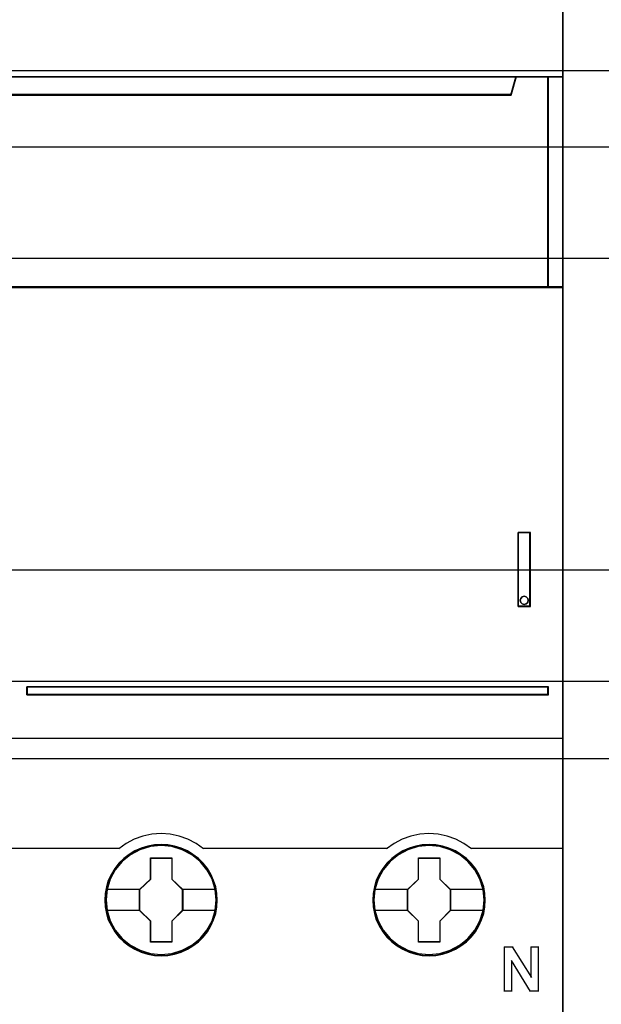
# Model space of a CAD drawing. Extents: x -631805 to -376315, y -40155 to 84873.
# Tile 95 of 256: x -614648 to -614257, y -33281 to -32619. Entities that reach past the tile are written whole.
import ezdxf

# ---------------------------------------------------------------- set-up
doc = ezdxf.new("R2010")
doc.units = 0
doc.header["$MEASUREMENT"] = 0
doc.layers.get('0').update_dxf_attribs({"color": 252})
for name, color, linetype in [('30', 7, 'Continuous'), ('45', 8, 'Continuous'), ('50', 7, 'Continuous')]:
    doc.layers.add(name, color=color, linetype=linetype)

# ---------------------------------------------------------------- blocks, each defined once
blk = doc.blocks.new('*U1048')
at = {"layer": '50', "color": 7}
blk.add_lwpolyline([(509.985212, -287.349254), (834.016113, -287.349254), (834.016113, -333.651915), (509.985212, -333.651915), (509.985212, -287.349254)], dxfattribs=at)
blk = doc.blocks.new('*U1049')
at = {"layer": '30', "color": 7}
blk.add_lwpolyline([(499.9802, -292.478694), (844.087401, -292.478694), (844.087401, -328.453624), (499.9802, -328.453624), (499.9802, -292.478694)], close=True, dxfattribs=at)
for points in [[(499.9802, -292.478694), (844.087401, -292.478694), (844.087401, -328.453624), (499.9802, -328.453624), (499.9802, -292.478694)], [(499.9802, -299.972919), (844.087401, -299.972919), (844.087401, -320.959398), (499.9802, -320.959398), (499.9802, -299.972919)]]:
    blk.add_lwpolyline(points, dxfattribs=at)
blk = doc.blocks.new('*U1050')
at = {"layer": '45', "color": 7}
for points in [[(582.040387, -268.997671), (509.961353, -268.997671), (509.961353, -351.066058), (582.040387, -351.066058), (582.040387, -268.997671)], [(582.016528, -269.021504), (509.982561, -269.021504), (509.982561, -351.044873), (582.016528, -351.044873), (582.016528, -269.021504)], [(578.541368, -288.956637), (513.461129, -288.956637), (513.137902, -287.770308), (509.961353, -287.770308), (509.961353, -301.951077), (510.70812, -301.951077), (510.70812, -301.322047), (510.70812, -300.648874), (510.70812, -297.503723), (513.065454, -297.266457), (515.422788, -297.100923), (517.785694, -297.018156), (520.154173, -297.018156), (522.51708, -297.100923), (524.874413, -297.266457), (527.231747, -297.503723), (527.231747, -300.648874), (527.231747, -301.322047), (527.231747, -301.951077), (527.978514, -301.951077), (581.043597, -301.951077), (581.043597, -287.770308), (578.864596, -287.770308), (578.541368, -288.956637)], [(513.457887, -288.999043), (578.541202, -288.999043), (578.864445, -287.770308), (513.134644, -287.770308), (513.457887, -288.999043)], [(580.995878, -287.770308), (580.995878, -301.951077), (582.040387, -301.951077), (582.040387, -287.770308), (580.995878, -287.770308)], [(578.996997, -323.395684), (579.840027, -323.395684), (579.840027, -318.411891), (578.996997, -318.411891), (578.996997, -323.395684)], [(579.179263, -322.850521), (579.270411, -322.748479), (579.416248, -322.712465), (579.549932, -322.748479), (579.647156, -322.850521), (579.683615, -322.982574), (579.647156, -323.120631), (579.549932, -323.210667), (579.416248, -323.252684), (579.270411, -323.210667), (579.179263, -323.120631), (579.142804, -322.982574), (579.179263, -322.850521)], [(545.978336, -328.795233), (545.978336, -329.330157), (581.043597, -329.330157), (581.043597, -328.795233), (545.978336, -328.795233)], [(558.782843, -343.150779), (558.760424, -342.702397), (558.687563, -342.254015), (558.536235, -341.822239), (558.356885, -341.40707), (558.121487, -341.019579), (557.841251, -340.670837), (557.510573, -340.349773), (557.146267, -340.072994), (556.776356, -339.829428), (556.344793, -339.646754), (555.91323, -339.519435), (555.459249, -339.436402), (555.005267, -339.414259), (554.551285, -339.436402), (554.108513, -339.519435), (553.660136, -339.646754), (553.245387, -339.829428), (552.858662, -340.072994), (552.499961, -340.349773), (552.163678, -340.670837), (551.900257, -341.019579), (551.659254, -341.40707), (551.457484, -341.822239), (551.339785, -342.254015), (551.25011, -342.702397), (551.222086, -343.150779), (551.25011, -343.599162), (551.339785, -344.036473), (551.457484, -344.468249), (551.659254, -344.877882), (551.900257, -345.270909), (552.163678, -345.630722), (552.499961, -345.951786), (552.858662, -346.228565), (553.245387, -346.455524), (553.660136, -346.638198), (554.108513, -346.776588), (554.551285, -346.865157), (555.005267, -346.8873), (555.459249, -346.865157), (555.91323, -346.776588), (556.344793, -346.638198), (556.776356, -346.455524), (557.146267, -346.228565), (557.510573, -345.951786), (557.841251, -345.630722), (558.121487, -345.270909), (558.356885, -344.877882), (558.536235, -344.468249), (558.687563, -344.036473), (558.760424, -343.599162), (558.782843, -343.150779)], [(558.782843, -343.150779), (558.760424, -342.702397), (558.687563, -342.254015), (558.536235, -341.822239), (558.356885, -341.40707), (558.121487, -341.019579), (557.841251, -340.670837), (557.510573, -340.349773), (557.146267, -340.072994), (556.776356, -339.829428), (556.344793, -339.646754), (555.91323, -339.519435), (555.459249, -339.436402), (555.005267, -339.414259), (554.551285, -339.436402), (554.108513, -339.519435), (553.660136, -339.646754), (553.245387, -339.829428), (552.858662, -340.072994), (552.499961, -340.349773), (552.163678, -340.670837), (551.900257, -341.019579), (551.659254, -341.40707), (551.457484, -341.822239), (551.339785, -342.254015), (551.25011, -342.702397), (551.222086, -343.150779), (551.25011, -343.599162), (551.339785, -344.036473), (551.457484, -344.468249), (551.659254, -344.877882), (551.900257, -345.270909), (552.163678, -345.630722), (552.499961, -345.951786), (552.858662, -346.228565), (553.245387, -346.455524), (553.660136, -346.638198), (554.108513, -346.776588), (554.551285, -346.865157), (555.005267, -346.8873), (555.459249, -346.865157), (555.91323, -346.776588), (556.344793, -346.638198), (556.776356, -346.455524), (557.146267, -346.228565), (557.510573, -345.951786), (557.841251, -345.630722), (558.121487, -345.270909), (558.356885, -344.877882), (558.536235, -344.468249), (558.687563, -344.036473), (558.760424, -343.599162), (558.782843, -343.150779)], [(558.761635, -343.150779), (558.739349, -342.705257), (558.666922, -342.259735), (558.516497, -341.830713), (558.338215, -341.418192), (558.104221, -341.033173), (557.825656, -340.686655), (557.496949, -340.367639), (557.134814, -340.092626), (556.767108, -339.850613), (556.338117, -339.669104), (555.909127, -339.542598), (555.457851, -339.460094), (555.006576, -339.438093), (554.5553, -339.460094), (554.115167, -339.542598), (553.669463, -339.669104), (553.257186, -339.850613), (552.872766, -340.092626), (552.516203, -340.367639), (552.181925, -340.686655), (551.920074, -341.033173), (551.680507, -341.418192), (551.479941, -341.830713), (551.362943, -342.259735), (551.273802, -342.705257), (551.245946, -343.150779), (551.273802, -343.596302), (551.362943, -344.030824), (551.479941, -344.459845), (551.680507, -344.866866), (551.920074, -345.257386), (552.181925, -345.614904), (552.516203, -345.93392), (552.872766, -346.208933), (553.257186, -346.434445), (553.669463, -346.615954), (554.115167, -346.753461), (554.5553, -346.841465), (555.006576, -346.863466), (555.457851, -346.841465), (555.909127, -346.753461), (556.338117, -346.615954), (556.767108, -346.434445), (557.134814, -346.208933), (557.496949, -345.93392), (557.825656, -345.614904), (558.104221, -345.257386), (558.338215, -344.866866), (558.516497, -344.459845), (558.666922, -344.030824), (558.739349, -343.596302), (558.761635, -343.150779)], [(576.793985, -343.150779), (576.771567, -342.702397), (576.698705, -342.254015), (576.541773, -341.822239), (576.362423, -341.40707), (576.132629, -341.019579), (575.852394, -340.670837), (575.521716, -340.349773), (575.15741, -340.072994), (574.787499, -339.829428), (574.355936, -339.646754), (573.924373, -339.519435), (573.470391, -339.436402), (573.01641, -339.414259), (572.562428, -339.436402), (572.119656, -339.519435), (571.671279, -339.646754), (571.25653, -339.829428), (570.869805, -340.072994), (570.511103, -340.349773), (570.174821, -340.670837), (569.911399, -341.019579), (569.664792, -341.40707), (569.468627, -341.822239), (569.350928, -342.254015), (569.261253, -342.702397), (569.233229, -343.150779), (569.261253, -343.599162), (569.350928, -344.036473), (569.468627, -344.468249), (569.664792, -344.877882), (569.911399, -345.270909), (570.174821, -345.630722), (570.511103, -345.951786), (570.869805, -346.228565), (571.25653, -346.455524), (571.671279, -346.638198), (572.119656, -346.776588), (572.562428, -346.865157), (573.01641, -346.8873), (573.470391, -346.865157), (573.924373, -346.776588), (574.355936, -346.638198), (574.787499, -346.455524), (575.15741, -346.228565), (575.521716, -345.951786), (575.852394, -345.630722), (576.132629, -345.270909), (576.362423, -344.877882), (576.541773, -344.468249), (576.698705, -344.036473), (576.771567, -343.599162), (576.793985, -343.150779)], [(576.793985, -343.150779), (576.771567, -342.702397), (576.698705, -342.254015), (576.541773, -341.822239), (576.362423, -341.40707), (576.132629, -341.019579), (575.852394, -340.670837), (575.521716, -340.349773), (575.15741, -340.072994), (574.787499, -339.829428), (574.355936, -339.646754), (573.924373, -339.519435), (573.470391, -339.436402), (573.01641, -339.414259), (572.562428, -339.436402), (572.119656, -339.519435), (571.671279, -339.646754), (571.25653, -339.829428), (570.869805, -340.072994), (570.511103, -340.349773), (570.174821, -340.670837), (569.911399, -341.019579), (569.664792, -341.40707), (569.468627, -341.822239), (569.350928, -342.254015), (569.261253, -342.702397), (569.233229, -343.150779), (569.261253, -343.599162), (569.350928, -344.036473), (569.468627, -344.468249), (569.664792, -344.877882), (569.911399, -345.270909), (570.174821, -345.630722), (570.511103, -345.951786), (570.869805, -346.228565), (571.25653, -346.455524), (571.671279, -346.638198), (572.119656, -346.776588), (572.562428, -346.865157), (573.01641, -346.8873), (573.470391, -346.865157), (573.924373, -346.776588), (574.355936, -346.638198), (574.787499, -346.455524), (575.15741, -346.228565), (575.521716, -345.951786), (575.852394, -345.630722), (576.132629, -345.270909), (576.362423, -344.877882), (576.541773, -344.468249), (576.698705, -344.036473), (576.771567, -343.599162), (576.793985, -343.150779)], [(576.770126, -343.150779), (576.747849, -342.705257), (576.675447, -342.259735), (576.519506, -341.830713), (576.341287, -341.418192), (576.112944, -341.033173), (575.834477, -340.686655), (575.505886, -340.367639), (575.143879, -340.092626), (574.776303, -339.850613), (574.347464, -339.669104), (573.918625, -339.542598), (573.467508, -339.460094), (573.016392, -339.438093), (572.565276, -339.460094), (572.125298, -339.542598), (571.679751, -339.669104), (571.26762, -339.850613), (570.883335, -340.092626), (570.526898, -340.367639), (570.192737, -340.686655), (569.930978, -341.033173), (569.685927, -341.418192), (569.491001, -341.830713), (569.374045, -342.259735), (569.284935, -342.705257), (569.257088, -343.150779), (569.284935, -343.596302), (569.374045, -344.030824), (569.491001, -344.459845), (569.685927, -344.866866), (569.930978, -345.257386), (570.192737, -345.614904), (570.526898, -345.93392), (570.883335, -346.208933), (571.26762, -346.434445), (571.679751, -346.615954), (572.125298, -346.753461), (572.565276, -346.841465), (573.016392, -346.863466), (573.467508, -346.841465), (573.918625, -346.753461), (574.347464, -346.615954), (574.776303, -346.434445), (575.143879, -346.208933), (575.505886, -345.93392), (575.834477, -345.614904), (576.112944, -345.257386), (576.341287, -344.866866), (576.519506, -344.459845), (576.675447, -344.030824), (576.747849, -343.596302), (576.770126, -343.150779)], [(554.293364, -340.311978), (555.736496, -340.311978), (555.736496, -341.731503), (556.455233, -342.435721), (556.455233, -343.855246), (555.736496, -344.570554), (555.736496, -345.978989), (554.293364, -345.978989), (554.293364, -344.570554), (553.55765, -343.855246), (553.55765, -342.435721), (554.293364, -341.731503), (554.293364, -340.311978)], [(554.293364, -340.311978), (555.736496, -340.311978), (555.736496, -340.311978), (555.736496, -341.731503), (555.736496, -341.731503), (556.455233, -342.435721), (556.455233, -342.435721), (556.455233, -343.855246), (556.455233, -343.855246), (555.736496, -344.570554), (555.736496, -344.570554), (555.736496, -345.978989), (555.736496, -345.978989), (554.293364, -345.978989), (554.293364, -345.978989), (554.293364, -344.570554), (554.293364, -344.570554), (553.55765, -343.855246), (553.55765, -343.855246), (553.55765, -342.435721), (553.55765, -342.435721), (554.293364, -341.731503), (554.293364, -341.731503), (554.293364, -340.311978), (554.293364, -340.311978)], [(554.303129, -340.333163), (555.723816, -340.333163), (555.723816, -341.742075), (556.431373, -342.441027), (556.431373, -343.849939), (555.723816, -344.559899), (555.723816, -345.957804), (554.303129, -345.957804), (554.303129, -344.559899), (553.578858, -343.849939), (553.578858, -342.441027), (554.303129, -341.742075), (554.303129, -340.333163)], [(572.302529, -340.311978), (573.746981, -340.311978), (573.746981, -341.731503), (574.466375, -342.435721), (574.466375, -343.855246), (573.746981, -344.570554), (573.746981, -345.978989), (572.302529, -345.978989), (572.302529, -344.570554), (571.566141, -343.855246), (571.566141, -342.435721), (572.302529, -341.731503), (572.302529, -340.311978)], [(572.302529, -340.311978), (573.746981, -340.311978), (573.746981, -340.311978), (573.746981, -341.731503), (573.746981, -341.731503), (574.466375, -342.435721), (574.466375, -342.435721), (574.466375, -343.855246), (574.466375, -343.855246), (573.746981, -344.570554), (573.746981, -344.570554), (573.746981, -345.978989), (573.746981, -345.978989), (572.302529, -345.978989), (572.302529, -345.978989), (572.302529, -344.570554), (572.302529, -344.570554), (571.566141, -343.855246), (571.566141, -343.855246), (571.566141, -342.435721), (571.566141, -342.435721), (572.302529, -341.731503), (572.302529, -341.731503), (572.302529, -340.311978), (572.302529, -340.311978)], [(572.314272, -340.333163), (573.734958, -340.333163), (573.734958, -341.742075), (574.442516, -342.441027), (574.442516, -343.849939), (573.734958, -344.559899), (573.734958, -345.957804), (572.314272, -345.957804), (572.314272, -344.559899), (571.590001, -343.849939), (571.590001, -342.441027), (572.314272, -341.742075), (572.314272, -340.333163)]]:
    blk.add_lwpolyline(points, close=True, dxfattribs=at)
at = {"layer": '45', "color": 139}
for points in [[(582.040387, -268.997671), (509.961353, -268.997671), (509.961353, -351.066058), (582.040387, -351.066058), (582.040387, -268.997671)], [(579.683615, -322.982574), (579.647156, -322.850521), (579.549932, -322.748479), (579.416248, -322.712465), (579.270411, -322.748479), (579.179263, -322.850521), (579.142804, -322.982574), (579.179263, -323.120631), (579.270411, -323.210667), (579.416248, -323.252684), (579.549932, -323.210667), (579.647156, -323.120631), (579.683615, -322.982574)], [(558.716567, -343.144278), (558.643709, -342.424798), (558.436346, -341.738524), (558.088872, -341.102061), (557.623705, -340.548614), (557.068868, -340.094788), (556.424359, -339.757186), (555.729411, -339.546876), (555.006441, -339.480463), (554.283471, -339.546876), (553.582919, -339.757186), (552.949619, -340.094788), (552.383573, -340.548614), (551.918406, -341.102061), (551.576536, -341.738524), (551.369173, -342.424798), (551.296315, -343.144278), (551.369173, -343.85269), (551.576536, -344.544498), (551.918406, -345.175427), (552.383573, -345.728873), (552.949619, -346.182699), (553.582919, -346.520302), (554.283471, -346.730611), (555.006441, -346.802559), (555.729411, -346.730611), (556.424359, -346.520302), (557.068868, -346.182699), (557.623705, -345.728873), (558.088872, -345.175427), (558.436346, -344.544498), (558.643709, -343.85269), (558.716567, -343.144278)], [(558.711265, -343.138863), (558.638401, -342.419406), (558.431021, -341.738689), (558.089123, -341.102246), (557.629524, -340.543283), (557.063431, -340.089472), (556.424475, -339.751881), (555.723865, -339.541578), (555.000836, -339.475166), (554.277807, -339.541578), (553.588407, -339.751881), (552.943846, -340.089472), (552.383359, -340.543283), (551.923759, -341.102246), (551.581861, -341.738689), (551.368876, -342.419406), (551.301618, -343.138863), (551.368876, -343.852786), (551.581861, -344.539037), (551.923759, -345.169945), (552.383359, -345.723374), (552.943846, -346.177185), (553.588407, -346.520311), (554.277807, -346.730614), (555.000836, -346.802559), (555.723865, -346.730614), (556.424475, -346.520311), (557.063431, -346.177185), (557.629524, -345.723374), (558.089123, -345.169945), (558.431021, -344.539037), (558.638401, -343.852786), (558.711265, -343.138863)], [(576.719756, -343.138863), (576.646922, -342.419406), (576.439624, -341.738689), (576.097863, -341.102246), (575.638446, -340.543283), (575.072579, -340.089472), (574.428275, -339.751881), (573.733547, -339.541578), (573.010806, -339.475166), (572.288065, -339.541578), (571.59894, -339.751881), (570.954636, -340.089472), (570.394371, -340.543283), (569.934954, -341.102246), (569.593193, -341.738689), (569.37469, -342.419406), (569.307458, -343.138863), (569.37469, -343.852786), (569.593193, -344.539037), (569.934954, -345.169945), (570.394371, -345.723374), (570.954636, -346.177185), (571.59894, -346.520311), (572.288065, -346.730614), (573.010806, -346.802559), (573.733547, -346.730614), (574.428275, -346.520311), (575.072579, -346.177185), (575.638446, -345.723374), (576.097863, -345.169945), (576.439624, -344.539037), (576.646922, -343.852786), (576.719756, -343.138863)], [(576.719756, -343.144278), (576.646922, -342.424798), (576.439624, -341.738524), (576.097863, -341.102061), (575.632843, -340.548614), (575.078182, -340.094788), (574.433878, -339.757186), (573.733547, -339.546876), (573.016409, -339.480463), (572.293667, -339.546876), (571.593337, -339.757186), (570.960238, -340.094788), (570.394371, -340.548614), (569.929352, -341.102061), (569.58759, -341.738524), (569.380292, -342.424798), (569.307458, -343.144278), (569.380292, -343.85269), (569.58759, -344.544498), (569.929352, -345.175427), (570.394371, -345.728873), (570.960238, -346.182699), (571.593337, -346.520302), (572.293667, -346.730611), (573.016409, -346.802559), (573.733547, -346.730611), (574.433878, -346.520302), (575.078182, -346.182699), (575.632843, -345.728873), (576.097863, -345.175427), (576.439624, -344.544498), (576.646922, -343.85269), (576.719756, -343.144278)]]:
    blk.add_lwpolyline(points, close=True, dxfattribs=at)
for points in [[(509.961353, -287.770308), (582.040387, -287.770308)], [(578.864445, -287.770308), (578.495951, -288.999043)], [(580.995878, -301.951077), (580.995878, -287.770308)], [(513.45807, -288.954025), (578.541019, -288.954025)], [(582.040387, -301.906059), (527.219601, -301.906059)], [(578.996997, -323.395684), (578.996997, -318.411891)], [(578.996997, -318.411891), (579.840027, -318.411891)], [(579.792308, -323.395684), (579.792308, -318.411891)], [(578.996997, -323.350665), (579.840027, -323.350665)], [(545.978336, -329.330157), (545.978336, -328.795233)], [(545.978336, -328.795233), (581.043597, -328.795233)], [(580.995878, -329.330157), (580.995878, -328.795233)], [(545.978336, -329.285139), (581.043597, -329.285139)], [(509.961353, -332.248403), (582.040387, -332.248403)], [(557.857631, -339.702906), (557.352264, -339.346261), (556.807591, -339.052892), (556.217996, -338.840055), (555.617171, -338.713504), (554.9995, -338.667485), (554.387445, -338.713504), (553.781005, -338.840055), (553.20264, -339.052892), (552.657967, -339.346261), (552.1526, -339.702906)], [(575.863472, -339.702906), (575.363692, -339.346261), (574.813374, -339.052892), (574.229362, -338.840055), (573.628504, -338.713504), (573.0108, -338.667485), (572.39871, -338.713504), (571.792237, -338.840055), (571.213841, -339.052892), (570.669138, -339.346261), (570.163743, -339.702906)], [(539.801421, -339.657888), (552.200319, -339.657888)], [(557.812563, -339.657888), (564.034546, -339.657888)], [(563.986828, -339.657888), (570.211462, -339.657888)], [(575.815753, -339.657888), (582.040387, -339.657888)], [(578.055879, -346.278228), (578.660315, -346.278228)], [(578.055879, -346.278228), (578.055879, -349.289159)], [(578.612597, -346.278228), (579.901, -348.359663)], [(579.853282, -346.278228), (580.402046, -346.278228)], [(579.853282, -346.278228), (579.853282, -348.359663)], [(580.354328, -346.278228), (580.354328, -349.289159)], [(578.556925, -347.197132), (578.556925, -349.289159)], [(579.840027, -349.289159), (578.556925, -347.197132)], [(578.055879, -349.244141), (578.604643, -349.244141)], [(579.792308, -349.244141), (580.402046, -349.244141)]]:
    blk.add_lwpolyline(points, dxfattribs=at)
at = {"layer": '45', "color": 140}
for points in [[(578.541368, -288.956637), (513.461129, -288.956637), (513.137902, -287.770308), (509.961353, -287.770308), (509.961353, -301.951077), (510.70812, -301.951077), (510.70812, -301.322047), (510.70812, -300.648874), (510.70812, -297.503723), (513.065454, -297.266457), (515.422788, -297.100923), (517.785694, -297.018156), (520.154173, -297.018156), (522.51708, -297.100923), (524.874413, -297.266457), (527.231747, -297.503723), (527.231747, -300.648874), (527.231747, -301.322047), (527.231747, -301.951077), (527.978514, -301.951077), (581.043597, -301.951077), (581.043597, -287.770308), (578.864596, -287.770308), (578.541368, -288.956637)], [(578.519096, -288.974277), (513.480119, -288.974277), (513.157096, -287.791493), (509.982561, -287.791493), (509.982561, -301.929892), (510.728855, -301.929892), (510.728855, -301.302741), (510.728855, -300.63158), (510.728855, -297.495826), (513.084694, -297.259269), (515.440533, -297.09423), (517.801941, -297.01171), (520.168919, -297.01171), (522.530327, -297.09423), (524.886166, -297.259269), (527.242005, -297.495826), (527.242005, -300.63158), (527.242005, -301.302741), (527.242005, -301.929892), (527.988299, -301.929892), (581.019738, -301.929892), (581.019738, -287.791493), (578.842118, -287.791493), (578.519096, -288.974277)], [(513.481524, -288.977858), (578.520215, -288.977858), (578.843237, -287.791493), (513.158503, -287.791493), (513.481524, -288.977858)], [(580.995878, -287.770308), (580.995878, -301.951077), (582.040387, -301.951077), (582.040387, -287.770308), (580.995878, -287.770308)]]:
    blk.add_lwpolyline(points, close=True, dxfattribs=at)
at = {"layer": '45', "color": 59}
for points in [[(513.457887, -288.999043), (578.541202, -288.999043), (578.864445, -287.770308), (513.134644, -287.770308), (513.457887, -288.999043)], [(581.017087, -287.791493), (581.017087, -301.929892), (582.016528, -301.929892), (582.016528, -287.791493), (581.017087, -287.791493)], [(578.996997, -323.395684), (579.840027, -323.395684), (579.840027, -318.411891), (578.996997, -318.411891), (578.996997, -323.395684)], [(579.179263, -322.850521), (579.270411, -322.748479), (579.416248, -322.712465), (579.549932, -322.748479), (579.647156, -322.850521), (579.683615, -322.982574), (579.647156, -323.120631), (579.549932, -323.210667), (579.416248, -323.252684), (579.270411, -323.210667), (579.179263, -323.120631), (579.142804, -322.982574), (579.179263, -322.850521)]]:
    blk.add_lwpolyline(points, close=True, dxfattribs=at)
at = {"layer": '45', "color": 1}
for points in [[(545.978336, -328.795233), (545.978336, -329.330157), (581.043597, -329.330157), (581.043597, -328.795233), (545.978336, -328.795233)], [(545.999544, -328.816418), (545.999544, -329.308972), (581.019738, -329.308972), (581.019738, -328.816418), (545.999544, -328.816418)]]:
    blk.add_lwpolyline(points, close=True, dxfattribs=at)
at = {"layer": '45', "color": 7}
for points in [[(551.296315, -342.417246), (553.602717, -342.417246)], [(556.407514, -342.417246), (558.716567, -342.417246)], [(569.299505, -342.417246), (571.61386, -342.417246)], [(574.418657, -342.417246), (576.719756, -342.417246)], [(551.296315, -343.826054), (553.602717, -343.826054)], [(556.407514, -343.826054), (558.716567, -343.826054)], [(569.299505, -343.826054), (571.61386, -343.826054)], [(574.418657, -343.826054), (576.719756, -343.826054)]]:
    blk.add_lwpolyline(points, dxfattribs=at)

msp = doc.modelspace()

# ---------------------------------------------------------------- block references
at = {"xscale": 10, "yscale": 10, "zscale": 10}
for name in ['*U1049', '*U1048', '*U1050']:
    msp.add_blockref(name, (-620103.09, -29779.66), dxfattribs=at)

doc.saveas('drawing.dxf')
